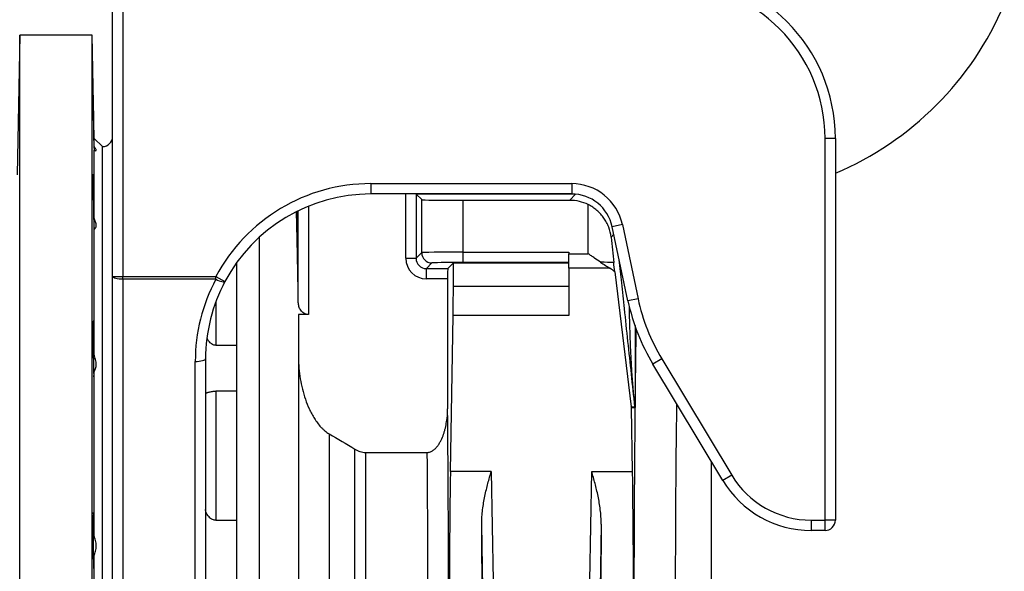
# Model space of a CAD drawing. Header units: millimetres. Extents: x 1566 to 6379, y 1263 to 6912.
# Tile 10 of 18: x 4379 to 5333, y 2143 to 2678. Entities that reach past the tile are written whole.
import ezdxf

# ---------------------------------------------------------------- set-up
doc = ezdxf.new("R2010")
doc.units = ezdxf.units.MM
doc.header["$LTSCALE"] = 2

msp = doc.modelspace()

# ---------------------------------------------------------------- linework, layer by layer
at = {"color": 7, "linetype": 'Continuous', "lineweight": 25}
for p, q in [((4469.28, 2428.82), (4469.28, 2712.7)), ((4479.28, 2712.7), (4479.28, 2428.82)), ((4379.28, 2662.7), (4376.92, 2527.41)), ((4449.53, 2662.7), (4379.28, 2662.7)), ((4379.28, 1482.7), (4379.28, 2662.7)), ((4451.28, 2562.7), (4449.53, 2662.7)), ((4449.53, 1482.7), (4449.53, 2662.7)), ((4459.28, 2554.7), (4451.28, 2562.7)), ((4451.28, 2555.13), (4451.28, 2562.7)), ((5159.28, 2192.88), (5159.28, 2562.7)), ((5169.28, 2562.7), (5159.28, 2562.7)), ((5169.28, 2562.7), (5169.28, 2192.88)), ((4451.28, 2485.56), (4451.28, 2551.24)), ((4459.28, 1590.7), (4459.28, 2554.7)), ((4719.28, 2518.88), (4913.88, 2518.88)), ((4719.28, 2518.88), (4719.28, 2508.88)), ((4913.88, 2518.88), (4913.88, 2508.88)), ((4913.88, 2508.88), (4719.28, 2508.88)), ((4763.1, 2508.88), (4763.16, 2508.81)), ((4763.16, 2508.81), (4768.59, 2503.39)), ((4763.16, 2508.81), (4763.16, 2446.59)), ((4768.59, 2452.01), (4768.59, 2503.39)), ((4808.58, 2502.7), (4912.16, 2502.7)), ((4808.58, 2502.7), (4808.58, 2452.53)), ((4649.11, 2403.58), (4649.11, 2492.67)), ((4929.97, 2450.98), (4929.97, 2498.52)), ((4451.28, 2353.14), (4451.28, 2474.51)), ((4962.96, 2479.13), (4953.18, 2477.05)), ((4968.43, 2405.31), (4953.18, 2477.05)), ((4962.96, 2479.13), (4978.21, 2407.39)), ((4611.28, 2466.92), (4611.28, 2075.78)), ((4763.16, 2446.59), (4768.59, 2452.01)), ((4808.58, 2452.53), (4911.28, 2452.53)), ((4808.58, 2452.53), (4808.58, 2442.53)), ((4911.28, 2452.53), (4911.28, 2450.98)), ((4589.28, 2442.14), (4589.28, 1931.85)), ((4589.28, 2442.14), (4589.28, 2362.24)), ((4753.17, 2446.59), (4763.16, 2446.59)), ((4778.59, 2442.01), (4773.16, 2436.59)), ((4799.28, 2442), (4793.86, 2436.59)), ((4799.28, 2442), (4911.28, 2442)), ((4799.28, 2419.27), (4799.28, 2442)), ((4911.28, 2442.53), (4808.58, 2442.53)), ((4911.28, 2450.98), (4929.97, 2450.98)), ((4911.28, 2436.84), (4911.28, 2450.98)), ((4773.16, 2436.59), (4793.86, 2436.59)), ((4773.16, 2426.59), (4773.16, 2436.59)), ((4950.97, 2436.84), (4911.28, 2436.84)), ((4911.28, 2436.84), (4911.28, 2390.98)), ((4955.6, 2433.57), (4971.67, 2302.55)), ((4469.28, 2428.82), (4479.28, 2428.82)), ((4469.28, 1929.05), (4469.28, 2428.82)), ((4479.28, 2428.82), (4569.25, 2428.82)), ((4479.28, 2426.23), (4479.28, 2428.82)), ((4569.25, 2426.23), (4479.28, 2426.23)), ((4479.28, 2426.23), (4479.28, 1926.47)), ((4569.25, 2428.82), (4578.08, 2424.12)), ((4569.25, 2426.23), (4569.25, 2428.82)), ((4793.69, 2426.59), (4773.16, 2426.59)), ((4793.69, 2426.59), (4793.69, 2300.58)), ((4911.28, 2419.27), (4799.28, 2419.27)), ((4978.21, 2407.39), (4968.43, 2405.31)), ((4659.1, 2391.94), (4649.28, 2391.94)), ((4649.28, 2391.94), (4649.28, 2075.78)), ((4796.44, 2239.95), (4799.07, 2390.98)), ((4911.28, 2390.98), (4799.07, 2390.98)), ((4569.28, 2362.24), (4589.28, 2362.24)), ((4549.28, 1926.47), (4549.28, 2346.63)), ((4559.28, 2349.22), (4559.28, 1973.79)), ((5001.17, 2349.09), (4992.6, 2343.94)), ((5001.17, 2349.09), (5068.86, 2236.44)), ((4451.28, 2178.03), (4451.28, 2336.6)), ((5060.29, 2231.29), (4992.6, 2343.94)), ((4569.28, 2317.91), (4569.28, 2192.74)), ((4589.28, 2317.91), (4569.28, 2317.91)), ((4589.28, 2317.91), (4589.28, 2192.74)), ((4971.67, 2302.55), (4975.12, 2302.73)), ((4975.18, 2301.68), (4971.74, 2301.5)), ((4972.82, 2239.95), (4971.74, 2301.5)), ((4678.92, 2276.54), (4678.92, 1634.31)), ((4703.9, 1641.03), (4703.9, 2261.65)), ((4714.26, 2258.51), (4714.26, 1642.39)), ((4714.26, 2258.51), (4774, 2258.51)), ((4836, 2239.95), (4796.44, 2239.95)), ((4836, 2239.95), (4837.84, 2134.17)), ((4931.41, 2134.17), (4933.26, 2239.95)), ((4933.26, 2239.95), (4972.82, 2239.95)), ((5068.86, 2236.44), (5060.29, 2231.29)), ((4569.28, 2192.74), (4589.28, 2192.74)), ((4827.84, 2127.1), (4826.76, 2189.08)), ((4942.49, 2189.08), (4941.41, 2127.1)), ((5145.85, 2192.88), (5159.28, 2192.88)), ((5145.85, 2192.88), (5145.85, 2182.88)), ((5159.28, 2182.88), (5159.28, 2192.88)), ((5169.28, 2192.88), (5159.28, 2192.88)), ((5159.28, 2182.88), (5145.85, 2182.88)), ((4451.28, 1986.88), (4451.28, 2158.52))]:
    msp.add_line(p, q, dxfattribs=at)
at = {"color": 8, "linetype": 'Continuous', "lineweight": 25}
for p, q in [((4753.17, 2446.59), (4753.17, 2508.88)), ((4916.17, 2508.81), (4763.16, 2508.81)), ((4912.16, 2502.7), (4917.57, 2508.71)), ((4647.88, 2470.09), (4647.88, 2492.06)), ((4659.1, 2497.13), (4659.1, 2391.94)), ((4954.69, 2469.94), (4952.04, 2467)), ((4569.28, 2404.63), (4569.28, 2362.24)), ((5049.28, 1642.39), (5049.28, 2249.62))]:
    msp.add_line(p, q, dxfattribs=at)
at = {"color": 7, "linetype": 'Continuous', "lineweight": 25, "flags": 128}
for points in [[(4479.28, 2426.23), (4477.33, 2426.28), (4475.45, 2426.43), (4473.72, 2426.67), (4472.21, 2426.99), (4470.96, 2427.38), (4470.04, 2427.83), (4469.47, 2428.31), (4469.28, 2428.82)], [(4569.25, 2426.23), (4570.86, 2425.47), (4572.42, 2424.82), (4573.87, 2424.3), (4575.17, 2423.93), (4576.27, 2423.73), (4577.14, 2423.69), (4577.75, 2423.82), (4578.08, 2424.12)], [(4549.28, 2346.63), (4551.23, 2346.68), (4553.1, 2346.83), (4554.83, 2347.07), (4556.35, 2347.39), (4557.59, 2347.78), (4558.52, 2348.23), (4559.08, 2348.72), (4559.28, 2349.22)]]:
    msp.add_lwpolyline(points, dxfattribs=at)
at = {"color": 7, "linetype": 'Continuous', "lineweight": 25}
for centre, radius, start, end in [((5009.28, 2562.7), 160, 0, 90), ((5009.28, 2562.7), 150, 0, 90), ((5049.28, 2812.7), 308, 292.93026, 337.07009), ((4459.28, 2564.7), 10, 270, 0), ((4913.88, 2468.7), 50.18, 12, 90), ((4913.88, 2468.7), 40.18, 12, 90), ((4778.59, 2452.02), 10, 180.02044, 269.97956), ((5163.88, 2446.86), 199.82, 192, 211), ((5163.88, 2446.86), 189.82, 192, 211), ((4973.95, 2310.87), 1.43, 22.10202, 77.9234), ((4965.17, 2301.68), 10, 0.00092, 5.99908), ((4965.5, 2301.66), 9.7, 0.19189, 5.82151), ((5145.85, 2282.7), 89.82, 211, 270), ((5145.85, 2282.7), 99.82, 211, 270), ((5159.28, 2192.88), 10, 269.99564, 359.99564)]:
    msp.add_arc(centre, radius, start, end, dxfattribs=at)
for centre, major_axis, ratio, start_param, end_param in [((4719.28, 2348.85), (0, 170.03), 0.999848, 0, 1.08113), ((4719.28, 2348.85), (0, 160.03), 0.999829, 0, 1.08113), ((4808.58, 2503.4), (40, 0), 0.017455, 3.159046, 4.712389), ((4912.15, 2462.69), (-26.77, -29.73), 0.999724, 3.41313, 3.874494), ((4642.47, 2072.7), (0, 504), 0.017455, 5.620699, 5.694274), ((4642.47, 2072.7), (0, 504), 0.017455, 5.428576, 5.620699), ((4929.97, 2682.57), (-39.99, 380.63), 0.001824, 2.172655, 2.252895), ((4808.58, 2452), (40, 0), 0.013091, 1.570796, 3.124139), ((4773.17, 2446.59), (14.15, 14.15), 0.999695, 2.356347, 3.926839), ((4773.17, 2446.59), (7.08, 7.08), 0.999087, 2.356347, 3.926839), ((4808.58, 2442), (30, 0), 0.017455, 1.570796, 3.124139), ((4929.97, 2442), (40, 0), 0.017455, 0.906056, 1.268749), ((4793.87, 2426.59), (0, 10), 0.017455, 0.017453, 1.570796), ((4719.28, 2346.63), (170, 0), 0.995496, 2.651926, 3.141593), ((4719.28, 2349.22), (160, 0), 0.995224, 2.651926, 3.141593), ((4798.58, 2419.27), (0, 40), 0.017455, 3.926991, 4.712389), ((4786.88, 2072.7), (0, 452), 0.017455, 3.230204, 5.24081), ((4961.74, 2301.5), (7.37, -6.88), 0.982689, 0.759222, 0.863926), ((4982.38, 2072.7), (0, 472), 0.017455, 1.064278, 3.056003), ((4766.88, 2072.7), (0, 432), 0.018263, 3.230204, 5.157001), ((4798.9, 2098.53), (0, 200), 0.017455, 0.785398, 1.832558), ((4970.35, 2098.53), (0, 200), 0.017455, 4.450628, 5.497787), ((4823.65, 2098.53), (0, 200), 0.017455, 4.450628, 5.182209), ((4945.6, 2098.53), (0, 200), 0.017455, 1.100977, 1.832558)]:
    msp.add_ellipse(centre, major_axis=major_axis, ratio=ratio, start_param=start_param, end_param=end_param, dxfattribs=at)
at = {"color": 8, "linetype": 'Continuous', "lineweight": 25}
for centre, major_axis, ratio, start_param, end_param in [((4982.38, 2072.7), (0, 472), 0.017455, 0.865919, 1.040562), ((5022.37, 2072.7), (0, 432), 0.019071, 1.000494, 3.052981)]:
    msp.add_ellipse(centre, major_axis=major_axis, ratio=ratio, start_param=start_param, end_param=end_param, dxfattribs=at)
at = {"color": 7, "linetype": 'Continuous', "lineweight": 25}
for points, knots in [([(4450.38, 2604.73), (4450.38, 2604.72), (4450.37, 2604.68), (4450.37, 2603.72), (4450.38, 2602.04), (4450.41, 2599.64), (4450.45, 2596.64), (4450.5, 2593.09), (4450.56, 2589.11), (4450.62, 2584.81), (4450.69, 2580.31), (4450.77, 2575.74), (4450.85, 2571.23), (4450.93, 2566.9), (4451.01, 2562.88), (4451.08, 2559.3), (4451.15, 2556.22), (4451.2, 2553.78), (4451.25, 2552.1), (4451.27, 2551.5), (4451.28, 2551.24)], [0, 0, 0, 0, 0.043557, 0.10052, 0.157482, 0.214443, 0.271405, 0.32837, 0.385335, 0.442307, 0.499279, 0.556259, 0.613239, 0.670224, 0.727209, 0.784194, 0.84118, 0.89816, 0.95514, 1, 1, 1, 1]), ([(4451.28, 2555.13), (4451.27, 2556.01), (4451.24, 2557.77), (4451.19, 2561.14), (4451.13, 2564.96), (4451.07, 2569.15), (4450.99, 2573.59), (4450.91, 2578.15), (4450.84, 2582.7), (4450.76, 2587.11), (4450.68, 2591.25), (4450.61, 2595.02), (4450.54, 2598.29), (4450.49, 2600.99), (4450.44, 2603.01), (4450.4, 2604.38), (4450.39, 2604.65), (4450.38, 2604.78)], [0, 0, 0, 0, 0.066282, 0.132565, 0.199281, 0.265996, 0.33272, 0.399443, 0.466175, 0.532907, 0.599642, 0.666377, 0.733108, 0.79984, 0.866563, 0.933286, 1, 1, 1, 1]), ([(4451.28, 2551.24), (4451.91, 2550.95), (4452.41, 2550.8), (4452.92, 2550.81), (4453.06, 2550.85), (4453.23, 2551.02), (4453.28, 2551.15), (4453.28, 2551.49), (4453.23, 2551.7), (4453.06, 2552.2), (4452.93, 2552.49), (4452.58, 2553.13), (4452.37, 2553.49), (4451.88, 2554.26), (4451.59, 2554.68), (4451.28, 2555.13)], [0, 0, 0, 0, 0.25, 0.25, 0.375, 0.375, 0.5, 0.5, 0.625, 0.625, 0.75, 0.75, 0.875, 0.875, 1, 1, 1, 1]), ([(4450.45, 2527.87), (4450.44, 2527.88), (4450.43, 2528.01), (4450.4, 2527.53), (4450.38, 2526.37), (4450.37, 2524.43), (4450.37, 2521.82), (4450.38, 2518.63), (4450.41, 2514.92), (4450.45, 2510.83), (4450.5, 2506.45), (4450.56, 2501.91), (4450.62, 2497.35), (4450.69, 2492.88), (4450.77, 2488.65), (4450.85, 2484.76), (4450.93, 2481.33), (4451.01, 2478.45), (4451.08, 2476.21), (4451.15, 2474.7), (4451.2, 2473.94), (4451.22, 2473.99), (4451.23, 2474)], [0, 0, 0, 0, 0.004944, 0.058641, 0.112331, 0.16602, 0.219705, 0.273389, 0.327072, 0.380756, 0.434443, 0.488129, 0.541823, 0.595516, 0.649217, 0.702918, 0.756624, 0.81033, 0.864036, 0.917742, 0.971443, 1, 1, 1, 1]), ([(4451.28, 2485.56), (4451.26, 2487.45), (4451.24, 2489.46), (4451.2, 2492.66), (4451.19, 2493.77), (4451.16, 2495.99), (4451.13, 2498.23), (4451.1, 2500.5), (4451.07, 2502.21), (4451.06, 2502.79), (4451.05, 2503.92), (4451.04, 2504.49), (4450.99, 2507.3), (4450.95, 2509.48), (4450.87, 2513.69), (4450.83, 2515.64), (4450.79, 2517.89), (4450.78, 2518.33), (4450.76, 2519.19), (4450.75, 2519.61), (4450.72, 2520.82), (4450.68, 2522.31), (4450.64, 2523.59), (4450.62, 2524.46), (4450.61, 2524.73), (4450.59, 2525.25), (4450.58, 2525.49), (4450.54, 2526.61), (4450.51, 2527.24), (4450.49, 2527.59)], [0, 0, 0, 0, 0.125, 0.125, 0.1875, 0.1875, 0.25, 0.3125, 0.3125, 0.34375, 0.34375, 0.375, 0.375, 0.5, 0.5, 0.625, 0.625, 0.65625, 0.65625, 0.6875, 0.6875, 0.75, 0.8125, 0.8125, 0.84375, 0.84375, 0.875, 0.875, 1, 1, 1, 1]), ([(4952.04, 2467), (4951.68, 2470.41), (4950.89, 2473.65), (4949.13, 2478.31), (4948.44, 2479.84), (4946.89, 2482.77), (4946.03, 2484.18), (4944.14, 2486.87), (4943.11, 2488.17), (4941.43, 2490.03), (4940.85, 2490.63), (4939.66, 2491.8), (4939.04, 2492.37), (4937.14, 2494), (4935.81, 2495.02), (4932.99, 2496.89), (4931.51, 2497.75), (4929.97, 2498.52)], [0, 0, 0, 0, 0.25, 0.25, 0.375, 0.375, 0.5, 0.5, 0.625, 0.625, 0.6875, 0.6875, 0.75, 0.75, 0.875, 0.875, 1, 1, 1, 1]), ([(4451.28, 2474.51), (4451.91, 2474.85), (4452.41, 2475.34), (4452.92, 2476.33), (4453.06, 2476.71), (4453.23, 2477.53), (4453.28, 2477.97), (4453.28, 2478.93), (4453.23, 2479.45), (4453.06, 2480.55), (4452.93, 2481.13), (4452.58, 2482.33), (4452.37, 2482.95), (4451.88, 2484.23), (4451.59, 2484.89), (4451.28, 2485.56)], [0, 0, 0, 0, 0.25, 0.25, 0.375, 0.375, 0.5, 0.5, 0.625, 0.625, 0.75, 0.75, 0.875, 0.875, 1, 1, 1, 1]), ([(4941.87, 2442.67), (4939.9, 2444.01), (4937.93, 2445.38), (4934.96, 2447.46), (4933.96, 2448.16), (4932.47, 2449.22), (4931.97, 2449.57), (4930.97, 2450.27), (4930.47, 2450.63), (4929.97, 2450.98)], [0, 0, 0, 0, 0.5, 0.5, 0.75, 0.75, 0.875, 0.875, 1, 1, 1, 1]), ([(4941.87, 2442.67), (4943.44, 2441.64), (4944.98, 2440.63), (4948.01, 2438.67), (4949.5, 2437.73), (4950.97, 2436.84)], [0, 0, 0, 0, 0.5, 0.5, 1, 1, 1, 1]), ([(4659.1, 2391.94), (4658.26, 2391.94), (4657.45, 2392.07), (4655.88, 2392.55), (4655.17, 2392.89), (4653.86, 2393.71), (4653.29, 2394.17), (4652.27, 2395.18), (4651.82, 2395.72), (4651.03, 2396.85), (4650.7, 2397.42), (4650.13, 2398.61), (4649.89, 2399.22), (4649.32, 2401.07), (4649.12, 2402.32), (4649.11, 2403.58)], [0, 0, 0, 0, 0.125, 0.125, 0.25, 0.25, 0.375, 0.375, 0.5, 0.5, 0.625, 0.625, 0.75, 0.75, 1, 1, 1, 1]), ([(4450.57, 2385.72), (4450.56, 2385.74), (4450.53, 2385.82), (4450.49, 2385.15), (4450.44, 2383.72), (4450.4, 2381.55), (4450.38, 2378.74), (4450.37, 2375.38), (4450.37, 2371.53), (4450.38, 2367.33), (4450.41, 2362.88), (4450.45, 2358.32), (4450.5, 2353.78), (4450.56, 2349.37), (4450.62, 2345.24), (4450.69, 2341.49), (4450.77, 2338.23), (4450.85, 2335.56), (4450.93, 2333.54), (4451.01, 2332.29), (4451.06, 2331.75), (4451.09, 2331.86), (4451.09, 2331.88)], [0, 0, 0, 0, 0.022549, 0.076253, 0.129951, 0.183649, 0.237339, 0.291029, 0.344714, 0.398399, 0.452083, 0.505767, 0.559455, 0.613142, 0.666836, 0.72053, 0.774232, 0.827933, 0.88164, 0.935346, 0.989053, 1, 1, 1, 1]), ([(4451.28, 2353.14), (4451.26, 2355.01), (4451.25, 2356.89), (4451.22, 2359.73), (4451.21, 2360.67), (4451.19, 2362.57), (4451.17, 2363.51), (4451.14, 2366.29), (4451.11, 2368.08), (4451.07, 2370.69), (4451.05, 2371.54), (4451.02, 2373.19), (4450.99, 2374.77), (4450.96, 2376.23), (4450.93, 2377.64), (4450.91, 2378.32), (4450.86, 2380.22), (4450.83, 2381.32), (4450.78, 2382.73), (4450.76, 2383.16), (4450.73, 2383.92), (4450.71, 2384.26), (4450.67, 2385.12), (4450.64, 2385.5), (4450.61, 2385.69)], [0, 0, 0, 0, 0.125, 0.125, 0.1875, 0.1875, 0.25, 0.25, 0.375, 0.375, 0.4375, 0.4375, 0.5, 0.5625, 0.5625, 0.625, 0.625, 0.75, 0.75, 0.8125, 0.8125, 0.875, 0.875, 1, 1, 1, 1]), ([(4569.28, 2362.24), (4568.61, 2362.3), (4567.1, 2362.44), (4564.63, 2363.74), (4562.22, 2365.99), (4561.23, 2368.12), (4560.75, 2369.14)], [0, 0, 0, 0, 0.170055, 0.386546, 0.706073, 1, 1, 1, 1]), ([(4451.28, 2336.6), (4451.91, 2337.53), (4452.41, 2338.59), (4452.92, 2340.41), (4453.06, 2341.06), (4453.23, 2342.4), (4453.28, 2343.09), (4453.28, 2344.53), (4453.23, 2345.27), (4453.06, 2346.81), (4452.93, 2347.59), (4452.58, 2349.16), (4452.37, 2349.95), (4451.88, 2351.54), (4451.59, 2352.34), (4451.28, 2353.14)], [0, 0, 0, 0, 0.25, 0.25, 0.375, 0.375, 0.5, 0.5, 0.625, 0.625, 0.75, 0.75, 0.875, 0.875, 1, 1, 1, 1]), ([(4649.28, 2350.27), (4649.28, 2346.82), (4649.43, 2343.4), (4650, 2336.59), (4650.42, 2333.21), (4651.54, 2326.5), (4652.23, 2323.16), (4653.89, 2316.53), (4654.86, 2313.24), (4657.12, 2306.72), (4658.39, 2303.53), (4660.56, 2298.85), (4661.33, 2297.31), (4662.96, 2294.28), (4663.82, 2292.79), (4665.66, 2289.87), (4666.63, 2288.45), (4668.69, 2285.7), (4669.78, 2284.37), (4671.53, 2282.48), (4672.13, 2281.86), (4673.38, 2280.66), (4674.03, 2280.08), (4676.02, 2278.41), (4677.42, 2277.41), (4678.92, 2276.54)], [0, 0, 0, 0, 0.125, 0.125, 0.25, 0.25, 0.375, 0.375, 0.5, 0.5, 0.625, 0.625, 0.6875, 0.6875, 0.75, 0.75, 0.8125, 0.8125, 0.875, 0.875, 0.90625, 0.90625, 0.9375, 0.9375, 1, 1, 1, 1]), ([(4451.15, 2332.06), (4451.17, 2332.35), (4451.2, 2332.87), (4451.23, 2334.01), (4451.24, 2334.45), (4451.26, 2335.44), (4451.27, 2336), (4451.28, 2336.6)], [0, 0, 0, 0, 0.5, 0.5, 0.75, 0.75, 1, 1, 1, 1]), ([(4559.28, 2315.82), (4559.28, 2315.83), (4559.34, 2315.86), (4559.58, 2315.95), (4559.75, 2316.01), (4560.21, 2316.18), (4560.48, 2316.27), (4561.14, 2316.49), (4561.51, 2316.61), (4562.36, 2316.86), (4562.83, 2316.99), (4563.87, 2317.26), (4564.44, 2317.39), (4565.37, 2317.56), (4565.69, 2317.62), (4566.36, 2317.71), (4566.71, 2317.76), (4567.42, 2317.83), (4567.78, 2317.86), (4568.52, 2317.9), (4568.9, 2317.91), (4569.28, 2317.91)], [0, 0, 0, 0, 0.125, 0.125, 0.25, 0.25, 0.375, 0.375, 0.5, 0.5, 0.625, 0.625, 0.75, 0.75, 0.8125, 0.8125, 0.875, 0.875, 0.9375, 0.9375, 1, 1, 1, 1]), ([(4975.15, 2302.64), (4975.15, 2302.63), (4975.15, 2302.62), (4975.15, 2302.63), (4975.15, 2302.64), (4975.15, 2302.68), (4975.15, 2302.7), (4975.14, 2302.78), (4975.13, 2302.83), (4975.12, 2302.98), (4975.11, 2303.08), (4975.08, 2303.38), (4975.06, 2303.58), (4975.01, 2304.19), (4974.97, 2304.59), (4974.85, 2305.8), (4974.78, 2306.61), (4974.55, 2309.03), (4974.4, 2310.65), (4974.25, 2312.27)], [0, 0, 0, 0, 0.003906, 0.003906, 0.007813, 0.007813, 0.015625, 0.015625, 0.03125, 0.03125, 0.0625, 0.0625, 0.125, 0.125, 0.25, 0.25, 0.5, 0.5, 1, 1, 1, 1]), ([(4975.27, 2311.41), (4975.27, 2310.51), (4975.27, 2309.61), (4975.26, 2307.83), (4975.26, 2306.94), (4975.26, 2305.63), (4975.26, 2305.19), (4975.26, 2304.33), (4975.26, 2303.91), (4975.25, 2303.08), (4975.25, 2302.68), (4975.24, 2302.15), (4975.23, 2301.98), (4975.22, 2301.74), (4975.21, 2301.67), (4975.2, 2301.69)], [0, 0, 0, 0, 0.25, 0.25, 0.5, 0.5, 0.625, 0.625, 0.75, 0.75, 0.875, 0.875, 0.9375, 0.9375, 1, 1, 1, 1]), ([(4774, 2258.51), (4775.07, 2258.51), (4776.09, 2258.7), (4778.08, 2259.42), (4779, 2259.93), (4780.28, 2260.84), (4780.69, 2261.17), (4781.48, 2261.87), (4781.86, 2262.23), (4782.94, 2263.35), (4783.6, 2264.16), (4784.84, 2265.85), (4785.41, 2266.73), (4786.47, 2268.53), (4786.96, 2269.44), (4788.32, 2272.24), (4789.1, 2274.16), (4790.12, 2277.12), (4790.43, 2278.12), (4791.01, 2280.12), (4791.28, 2281.12), (4792.01, 2284.14), (4792.41, 2286.17), (4793.37, 2292.29), (4793.69, 2296.41), (4793.69, 2300.58)], [0, 0, 0, 0, 0.0625, 0.0625, 0.125, 0.125, 0.15625, 0.15625, 0.1875, 0.1875, 0.25, 0.25, 0.3125, 0.3125, 0.375, 0.375, 0.5, 0.5, 0.5625, 0.5625, 0.625, 0.625, 0.75, 0.75, 1, 1, 1, 1]), ([(4703.9, 2261.65), (4705.47, 2260.69), (4707.11, 2259.91), (4709.72, 2259.08), (4710.62, 2258.87), (4712.42, 2258.58), (4713.34, 2258.51), (4714.26, 2258.51)], [0, 0, 0, 0, 0.5, 0.5, 0.75, 0.75, 1, 1, 1, 1]), ([(4826.76, 2189.08), (4826.74, 2191.46), (4826.82, 2193.82), (4827.12, 2198.46), (4827.35, 2200.76), (4827.9, 2205.28), (4828.24, 2207.52), (4828.98, 2211.91), (4829.39, 2214.07), (4830.71, 2220.42), (4831.7, 2224.52), (4833.27, 2230.45), (4833.81, 2232.4), (4834.89, 2236.23), (4835.44, 2238.11), (4836, 2239.95)], [0, 0, 0, 0, 0.125, 0.125, 0.25, 0.25, 0.375, 0.375, 0.5, 0.5, 0.75, 0.75, 0.875, 0.875, 1, 1, 1, 1]), ([(4942.49, 2189.08), (4942.51, 2191.46), (4942.43, 2193.82), (4942.13, 2198.46), (4941.9, 2200.76), (4941.35, 2205.28), (4941.01, 2207.52), (4940.27, 2211.91), (4939.86, 2214.07), (4938.54, 2220.42), (4937.55, 2224.52), (4935.98, 2230.45), (4935.45, 2232.4), (4934.36, 2236.23), (4933.81, 2238.11), (4933.26, 2239.95)], [0, 0, 0, 0, 0.125, 0.125, 0.25, 0.25, 0.375, 0.375, 0.5, 0.5, 0.75, 0.75, 0.875, 0.875, 1, 1, 1, 1]), ([(4569.28, 2192.74), (4568.9, 2192.74), (4568.53, 2192.76), (4567.79, 2192.88), (4567.43, 2192.96), (4566.35, 2193.28), (4565.69, 2193.58), (4564.44, 2194.33), (4563.87, 2194.75), (4562.83, 2195.67), (4562.35, 2196.17), (4561.51, 2197.2), (4561.14, 2197.74), (4560.49, 2198.82), (4560.21, 2199.38), (4559.52, 2201.06), (4559.28, 2202.16), (4559.28, 2203.24)], [0, 0, 0, 0, 0.0625, 0.0625, 0.125, 0.125, 0.25, 0.25, 0.375, 0.375, 0.5, 0.5, 0.625, 0.625, 0.75, 0.75, 1, 1, 1, 1]), ([(4450.74, 2200.1), (4450.72, 2200.09), (4450.67, 2200.05), (4450.61, 2199.07), (4450.54, 2197.38), (4450.48, 2194.96), (4450.44, 2191.95), (4450.4, 2188.39), (4450.38, 2184.41), (4450.37, 2180.1), (4450.37, 2175.6), (4450.38, 2171.03), (4450.41, 2166.52), (4450.45, 2162.2), (4450.5, 2158.19), (4450.56, 2154.61), (4450.62, 2151.55), (4450.7, 2149.11), (4450.77, 2147.36), (4450.85, 2146.33), (4450.9, 2146.26), (4450.92, 2146.22)], [0, 0, 0, 0, 0.041864, 0.095568, 0.149272, 0.20297, 0.256669, 0.310361, 0.364052, 0.417737, 0.471422, 0.525103, 0.578785, 0.632468, 0.68615, 0.739839, 0.793527, 0.847222, 0.900918, 0.95462, 1, 1, 1, 1]), ([(4451.28, 2178.03), (4451.27, 2179.54), (4451.24, 2182.53), (4451.19, 2186.68), (4451.13, 2190.44), (4451.06, 2193.7), (4450.99, 2196.4), (4450.91, 2198.4), (4450.83, 2199.76), (4450.78, 2200.02), (4450.75, 2200.15)], [0, 0, 0, 0, 0.127049, 0.251733, 0.376418, 0.50112, 0.625823, 0.750545, 0.875267, 1, 1, 1, 1]), ([(4451.28, 2158.52), (4451.91, 2159.89), (4452.41, 2161.36), (4452.92, 2163.73), (4453.06, 2164.55), (4453.23, 2166.21), (4453.28, 2167.05), (4453.28, 2168.74), (4453.23, 2169.6), (4453.06, 2171.33), (4452.93, 2172.2), (4452.58, 2173.9), (4452.37, 2174.74), (4451.88, 2176.4), (4451.59, 2177.22), (4451.28, 2178.03)], [0, 0, 0, 0, 0.25, 0.25, 0.375, 0.375, 0.5, 0.5, 0.625, 0.625, 0.75, 0.75, 0.875, 0.875, 1, 1, 1, 1]), ([(4450.93, 2146.18), (4450.97, 2146.24), (4451.01, 2146.56), (4451.05, 2147.28), (4451.06, 2147.45), (4451.08, 2147.8), (4451.08, 2147.99), (4451.11, 2148.62), (4451.12, 2149.1), (4451.15, 2150.16), (4451.17, 2150.75), (4451.2, 2152.05), (4451.21, 2152.76), (4451.24, 2155.01), (4451.26, 2156.68), (4451.28, 2158.52)], [0, 0, 0, 0, 0.25, 0.25, 0.3125, 0.3125, 0.375, 0.375, 0.5, 0.5, 0.625, 0.625, 0.75, 0.75, 1, 1, 1, 1])]:
    msp.add_open_spline(points, degree=3, knots=knots, dxfattribs=at)
for points in [[(4451.25, 2473.99), (4451.26, 2474.08), (4451.27, 2474.26), (4451.28, 2474.51)], [(4955.6, 2433.57), (4955.28, 2436.56), (4954.96, 2439.56), (4954.64, 2442.55)], [(4955.6, 2433.57), (4954.17, 2434.73), (4952.63, 2435.84), (4950.97, 2436.84)], [(4975.12, 2302.73), (4975.13, 2302.73), (4975.14, 2302.7), (4975.15, 2302.64)], [(4975.2, 2301.69), (4975.19, 2301.72), (4975.18, 2301.71), (4975.18, 2301.68)], [(4678.92, 2276.54), (4687.32, 2271.68), (4695.65, 2266.73), (4703.9, 2261.65)]]:
    msp.add_open_spline(points, degree=3, dxfattribs=at)
at = {"color": 8, "linetype": 'Continuous', "lineweight": 25}
for points, knots in [([(4975.15, 2302.64), (4974.03, 2313.22), (4971.79, 2334.42), (4968.41, 2366.12), (4965.26, 2395.53), (4962.44, 2421.85), (4960.76, 2437.64), (4959.97, 2445.1)], [0, 0, 0, 0, 0.221996, 0.444716, 0.667887, 0.843103, 1, 1, 1, 1]), ([(4974.25, 2312.27), (4974.19, 2312.93), (4973.88, 2316.25), (4973.13, 2324.88), (4972.13, 2338.18), (4971.38, 2351.49), (4970.79, 2364.81), (4970.26, 2380.13), (4969.96, 2392.77), (4969.8, 2400.09)], [0, 0, 0, 0, 0.0227375, 0.1136883, 0.2955952, 0.4775018, 0.5684521, 0.7503544, 1, 1, 1, 1]), ([(4975.35, 2381.45), (4975.35, 2380.12), (4975.34, 2374.79), (4975.34, 2365.47), (4975.33, 2350.44), (4975.32, 2335.91), (4975.3, 2321.86), (4975.28, 2314.89), (4975.27, 2311.41)], [0, 0, 0, 0, 0.056718, 0.227562, 0.398409, 0.698555, 0.849051, 1, 1, 1, 1])]:
    msp.add_open_spline(points, degree=3, knots=knots, dxfattribs=at)

doc.saveas('drawing.dxf')
